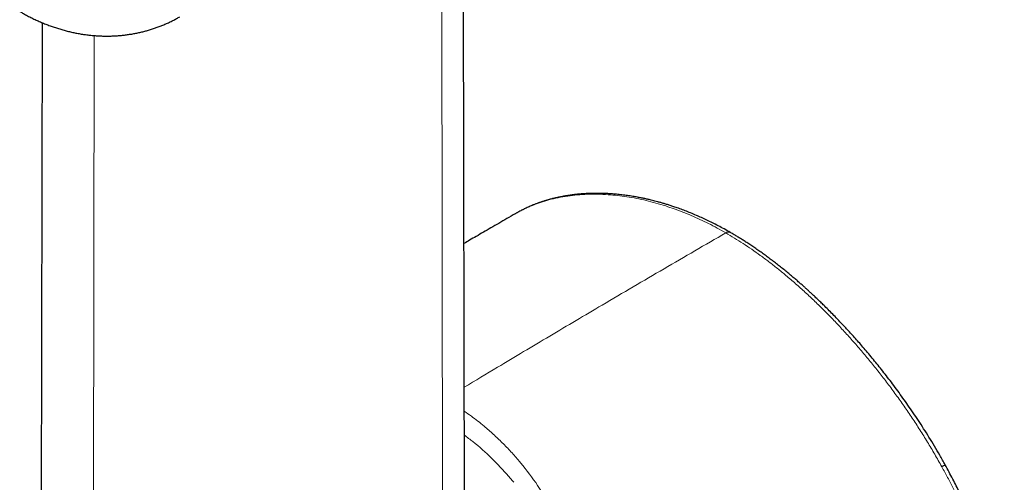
# Model space of a CAD drawing. Header units: millimetres. Extents: x 8 to 913, y 12 to 937.
# Tile 20 of 73: x 857 to 912, y 233 to 259. Entities that reach past the tile are written whole.
import ezdxf

# ---------------------------------------------------------------- set-up
doc = ezdxf.new("R2010")
doc.units = ezdxf.units.MM

msp = doc.modelspace()

# ---------------------------------------------------------------- linework, layer by layer
at = {"color": 7, "linetype": 'Continuous', "lineweight": 30}
for p, q in [((881.617, 231.552), (881.385, 340.076)), ((858.1, 258.565), (858.04, 230.73)), ((884.45, 247.935), (884.447, 247.933))]:
    msp.add_line(p, q, dxfattribs=at)
at = {"color": 252, "linetype": 'Continuous', "lineweight": 0}
for p, q in [((880.393, 229.389), (880.227, 338.187)), ((860.939, 226.722), (860.986, 257.85)), ((884.869, 233.918), (884.665, 234.165))]:
    msp.add_line(p, q, dxfattribs=at)
msp.add_arc((896.314, 246.674), 0.243, 64.4533, 126.8847, dxfattribs=at)
at = {"color": 7, "linetype": 'Continuous', "lineweight": 30}
for points, knots in [([(856.844, 259.187), (856.894, 259.159), (857.021, 259.086), (857.226, 258.975), (857.461, 258.855), (857.698, 258.741), (857.935, 258.633), (858.173, 258.533), (858.413, 258.438), (858.653, 258.351), (858.893, 258.27), (859.133, 258.196), (859.374, 258.128), (859.614, 258.068), (859.855, 258.014), (860.095, 257.966), (860.335, 257.925), (860.574, 257.891), (860.812, 257.864), (861.05, 257.843), (861.287, 257.829), (861.523, 257.821), (861.758, 257.819), (861.991, 257.824), (862.224, 257.836), (862.455, 257.853), (862.684, 257.877), (862.912, 257.908), (863.138, 257.944), (863.363, 257.987), (863.585, 258.035), (863.805, 258.09), (864.024, 258.151), (864.239, 258.218), (864.453, 258.29), (864.664, 258.369), (864.872, 258.453), (865.077, 258.542), (865.28, 258.638), (865.479, 258.739), (865.641, 258.826), (865.735, 258.881), (865.766, 258.898)], [0, 0, 0, 0, 0.018271, 0.0464443, 0.074567, 0.1025618, 0.1304139, 0.158111, 0.1856425, 0.2130005, 0.240179, 0.267174, 0.2939838, 0.3206083, 0.3470489, 0.3733086, 0.3993914, 0.4253021, 0.4510464, 0.4766305, 0.502061, 0.5273448, 0.552489, 0.5775006, 0.6023867, 0.6271544, 0.6518108, 0.6763626, 0.7008166, 0.7251793, 0.7494573, 0.7736567, 0.7977837, 0.8218443, 0.8458445, 0.8697899, 0.8936862, 0.9175389, 0.9413537, 0.965136, 0.9888911, 1, 1, 1, 1]), ([(896.418, 246.893), (896.304, 246.958), (896.079, 247.086), (895.747, 247.264), (895.426, 247.428), (895.117, 247.579), (894.819, 247.717), (894.516, 247.851), (894.209, 247.98), (893.901, 248.101), (893.609, 248.21), (893.349, 248.301), (893.12, 248.378), (892.92, 248.441), (892.73, 248.499), (892.549, 248.551), (892.381, 248.597), (892.226, 248.638), (892.087, 248.673), (891.962, 248.704), (891.859, 248.728), (891.778, 248.746), (891.718, 248.759), (891.672, 248.769), (891.634, 248.777), (891.59, 248.787), (891.528, 248.8), (891.445, 248.816), (891.348, 248.835), (891.239, 248.856), (891.12, 248.877), (890.985, 248.9), (890.84, 248.923), (890.688, 248.945), (890.483, 248.972), (890.231, 249.002), (889.938, 249.029), (889.661, 249.048), (889.401, 249.06), (889.149, 249.066), (888.906, 249.067), (888.72, 249.064), (888.596, 249.06), (888.53, 249.058), (888.473, 249.056), (888.43, 249.053), (888.397, 249.052), (888.367, 249.05), (888.329, 249.048), (888.28, 249.045), (888.218, 249.041), (888.145, 249.036), (888.059, 249.029), (887.961, 249.02), (887.852, 249.009), (887.735, 248.996), (887.614, 248.981), (887.491, 248.964), (887.37, 248.946), (887.248, 248.926), (887.13, 248.905), (887.016, 248.884), (886.906, 248.862), (886.796, 248.838), (886.686, 248.813), (886.578, 248.787), (886.48, 248.762), (886.395, 248.74), (886.327, 248.721), (886.269, 248.704), (886.219, 248.69), (886.166, 248.674), (886.107, 248.656), (886.038, 248.635), (885.955, 248.608), (885.852, 248.574), (885.728, 248.53), (885.59, 248.479), (885.457, 248.426), (885.333, 248.375), (885.22, 248.326), (885.106, 248.275), (884.997, 248.224), (884.895, 248.174), (884.795, 248.124), (884.699, 248.074), (884.607, 248.025), (884.525, 247.98), (884.472, 247.95), (884.448, 247.936)], [0, 0, 0, 0, 0.026121, 0.051398, 0.075838, 0.099444, 0.12222, 0.144171, 0.168982, 0.19265, 0.215177, 0.236563, 0.252851, 0.268409, 0.283238, 0.297336, 0.31067, 0.322729, 0.333689, 0.343551, 0.352313, 0.357984, 0.36277, 0.366375, 0.368912, 0.371845, 0.376968, 0.383544, 0.391574, 0.399973, 0.409531, 0.42025, 0.432128, 0.444554, 0.456716, 0.481874, 0.505799, 0.528489, 0.549942, 0.57016, 0.591364, 0.611145, 0.617068, 0.622846, 0.627825, 0.631521, 0.633934, 0.636131, 0.639305, 0.643522, 0.648782, 0.655085, 0.662432, 0.670822, 0.680254, 0.690672, 0.701333, 0.712013, 0.722712, 0.733431, 0.744168, 0.754028, 0.763903, 0.773795, 0.783703, 0.793627, 0.803288, 0.810565, 0.816868, 0.822195, 0.826617, 0.830994, 0.837048, 0.843468, 0.850388, 0.860916, 0.872905, 0.886354, 0.901264, 0.912017, 0.92342, 0.935179, 0.946238, 0.956505, 0.96598, 0.97613, 0.985183, 0.993138, 1, 1, 1, 1]), ([(884.446, 247.935), (884.289, 247.844), (883.98, 247.666), (883.527, 247.403), (883.092, 247.151), (882.677, 246.909), (882.282, 246.679), (881.921, 246.468), (881.691, 246.334), (881.585, 246.272)], [0, 0, 0, 0, 0.16485, 0.323177, 0.474979, 0.620257, 0.75901, 0.888935, 1, 1, 1, 1]), ([(908.381, 233.963), (908.281, 234.14), (908.086, 234.489), (907.785, 235), (907.487, 235.491), (907.19, 235.965), (906.895, 236.419), (906.604, 236.856), (906.317, 237.274), (906.03, 237.681), (905.744, 238.077), (905.459, 238.459), (905.182, 238.824), (904.912, 239.171), (904.649, 239.5), (904.388, 239.821), (904.129, 240.133), (903.872, 240.436), (903.627, 240.719), (903.393, 240.984), (903.168, 241.234), (902.951, 241.473), (902.714, 241.727), (902.461, 241.996), (902.191, 242.274), (901.934, 242.535), (901.704, 242.763), (901.501, 242.962), (901.32, 243.135), (901.144, 243.302), (900.982, 243.454), (900.833, 243.591), (900.697, 243.715), (900.557, 243.842), (900.407, 243.974), (900.244, 244.118), (900.066, 244.272), (899.873, 244.436), (899.665, 244.61), (899.446, 244.79), (899.219, 244.972), (898.989, 245.152), (898.759, 245.328), (898.53, 245.5), (898.3, 245.668), (898.071, 245.832), (897.842, 245.992), (897.616, 246.145), (897.397, 246.291), (897.191, 246.424), (897, 246.545), (896.847, 246.639), (896.727, 246.711), (896.631, 246.768), (896.529, 246.829), (896.456, 246.871), (896.418, 246.893)], [0, 0, 0, 0, 0.032188, 0.063497, 0.093936, 0.123509, 0.152222, 0.180078, 0.20708, 0.233228, 0.259708, 0.285252, 0.309862, 0.333537, 0.356275, 0.378077, 0.400792, 0.42239, 0.442871, 0.462232, 0.480629, 0.498431, 0.515653, 0.538388, 0.560025, 0.580563, 0.600002, 0.61473, 0.628766, 0.6425, 0.656129, 0.666765, 0.677337, 0.687916, 0.699291, 0.711947, 0.725664, 0.74044, 0.756276, 0.773173, 0.79061, 0.807992, 0.825318, 0.842591, 0.859811, 0.876977, 0.894093, 0.911158, 0.92756, 0.943091, 0.957296, 0.970174, 0.977141, 0.983923, 0.991512, 1, 1, 1, 1]), ([(911.677, 225.402), (911.648, 225.524), (911.592, 225.763), (911.505, 226.113), (911.418, 226.446), (911.332, 226.762), (911.248, 227.061), (911.167, 227.341), (911.088, 227.603), (911.011, 227.848), (910.941, 228.071), (910.876, 228.271), (910.816, 228.449), (910.76, 228.615), (910.707, 228.768), (910.658, 228.908), (910.612, 229.038), (910.566, 229.167), (910.511, 229.317), (910.444, 229.497), (910.364, 229.71), (910.273, 229.943), (910.173, 230.198), (910.061, 230.474), (909.937, 230.77), (909.801, 231.087), (909.658, 231.411), (909.507, 231.742), (909.35, 232.077), (909.182, 232.428), (909, 232.794), (908.806, 233.173), (908.598, 233.567), (908.452, 233.833), (908.378, 233.968)], [0, 0, 0, 0, 0.04284, 0.083624, 0.122376, 0.159118, 0.193868, 0.226074, 0.256385, 0.284811, 0.311359, 0.33348, 0.354112, 0.373256, 0.390912, 0.407082, 0.421764, 0.436005, 0.451704, 0.473855, 0.498447, 0.525488, 0.554985, 0.586941, 0.621357, 0.658231, 0.697558, 0.734955, 0.774315, 0.815625, 0.858869, 0.904029, 0.951082, 1, 1, 1, 1])]:
    msp.add_open_spline(points, degree=3, knots=knots, dxfattribs=at)
at = {"color": 252, "linetype": 'Continuous', "lineweight": 0}
for points, knots in [([(889.62, 248.995), (889.425, 249.006), (889.035, 249.027), (888.463, 249.02), (887.904, 248.986), (887.36, 248.922), (886.83, 248.83), (886.326, 248.71), (885.848, 248.567), (885.396, 248.402), (884.962, 248.21), (884.647, 248.054), (884.482, 247.954), (884.45, 247.935)], [0, 0, 0, 0, 0.10245, 0.204569, 0.306282, 0.407511, 0.508178, 0.608206, 0.701864, 0.794823, 0.887024, 0.978414, 1, 1, 1, 1]), ([(896.168, 246.868), (896.008, 246.959), (895.686, 247.141), (895.205, 247.39), (894.725, 247.622), (894.246, 247.836), (893.768, 248.031), (893.293, 248.209), (892.794, 248.377), (892.272, 248.534), (891.729, 248.674), (891.192, 248.79), (890.661, 248.883), (890.136, 248.953), (889.792, 248.981), (889.62, 248.995)], [0, 0, 0, 0, 0.071334, 0.142692, 0.214083, 0.28551, 0.356973, 0.428467, 0.499986, 0.583438, 0.666884, 0.750298, 0.833646, 0.916893, 1, 1, 1, 1]), ([(881.602, 238.277), (882.218, 238.647), (883.807, 239.603), (886.369, 241.129), (889.461, 242.959), (892.728, 244.875), (895.021, 246.204), (896.168, 246.868)], [0, 0, 0, 0, 0.126835, 0.327243, 0.527648, 0.76383, 1, 1, 1, 1]), ([(896.168, 246.868), (896.329, 246.774), (896.65, 246.584), (897.132, 246.278), (897.612, 245.956), (898.09, 245.617), (898.566, 245.262), (899.04, 244.893), (899.537, 244.487), (900.056, 244.043), (900.597, 243.558), (901.132, 243.056), (901.662, 242.537), (902.186, 242.003), (902.53, 241.635), (902.702, 241.45)], [0, 0, 0, 0, 0.071668, 0.143232, 0.214719, 0.286151, 0.357549, 0.428927, 0.500296, 0.58356, 0.666834, 0.750119, 0.833413, 0.916711, 1, 1, 1, 1]), ([(902.702, 241.45), (902.873, 241.263), (903.215, 240.888), (903.718, 240.308), (904.214, 239.715), (904.7, 239.11), (905.178, 238.492), (905.645, 237.862), (906.101, 237.221), (906.546, 236.568), (906.979, 235.905), (907.399, 235.232), (907.807, 234.55), (908.068, 234.088), (908.198, 233.857)], [0, 0, 0, 0, 0.083426, 0.166822, 0.250186, 0.333516, 0.416815, 0.500089, 0.583346, 0.6666, 0.749868, 0.833172, 0.916539, 1, 1, 1, 1]), ([(884.665, 234.165), (884.513, 234.342), (884.207, 234.695), (883.722, 235.192), (883.222, 235.667), (882.649, 236.164), (882.111, 236.595), (881.737, 236.852), (881.605, 236.942)], [0, 0, 0, 0, 0.165176, 0.330355, 0.495413, 0.66078, 0.881241, 1, 1, 1, 1]), ([(881.608, 235.61), (881.767, 235.492), (882.294, 235.103), (883.131, 234.347), (883.764, 233.663), (884.075, 233.327)], [0, 0, 0, 0, 0.180643, 0.597401, 1, 1, 1, 1]), ([(886.514, 231.235), (886.291, 231.713), (885.846, 232.669), (885.195, 233.502), (884.869, 233.918)], [0, 0, 0, 0, 0.499918, 1, 1, 1, 1]), ([(908.38, 233.964), (908.38, 233.964), (908.382, 233.965), (908.378, 233.962), (908.372, 233.958), (908.358, 233.949), (908.338, 233.937), (908.312, 233.922), (908.279, 233.903), (908.242, 233.881), (908.212, 233.865), (908.198, 233.857)], [0, 0, 0, 0, 0.001862, 0.112325, 0.228754, 0.350435, 0.476448, 0.605689, 0.736915, 0.868799, 1, 1, 1, 1]), ([(908.198, 233.857), (908.306, 233.658), (908.524, 233.261), (908.834, 232.658), (909.133, 232.049), (909.419, 231.435), (909.692, 230.819), (909.951, 230.201), (910.196, 229.582), (910.426, 228.964), (910.641, 228.347), (910.843, 227.731), (911.03, 227.116), (911.205, 226.501), (911.367, 225.886), (911.465, 225.478), (911.514, 225.273)], [0, 0, 0, 0, 0.071429, 0.143044, 0.214779, 0.286563, 0.358324, 0.429987, 0.501479, 0.572747, 0.643856, 0.714897, 0.785956, 0.857112, 0.928437, 1, 1, 1, 1]), ([(884.075, 233.327), (884.124, 233.271), (884.221, 233.159), (884.315, 233.046), (884.362, 232.989)], [0, 0, 0, 0, 0.502138, 1, 1, 1, 1])]:
    msp.add_open_spline(points, degree=3, knots=knots, dxfattribs=at)

doc.saveas('drawing.dxf')
